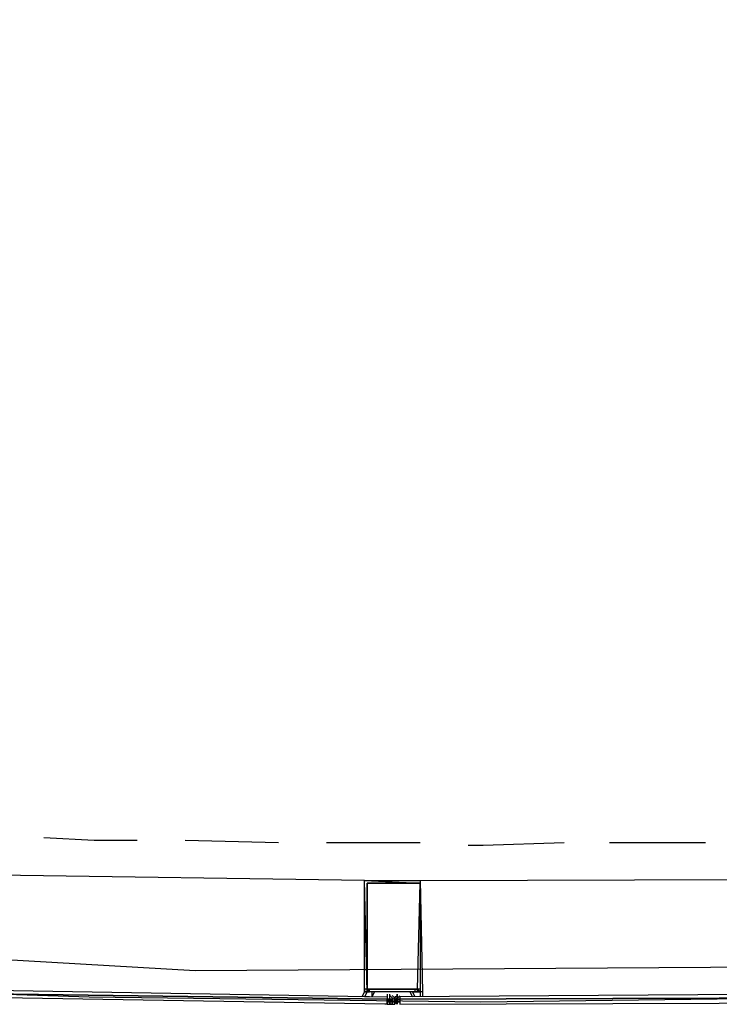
# Model space of a CAD drawing. Header units: feet. Extents: x -79 to 198, y -22 to 181.
# Tile 30 of 203: x 62.11 to 65.81, y 15.91 to 21.11. Entities that reach past the tile are written whole.
import ezdxf

# ---------------------------------------------------------------- set-up
doc = ezdxf.new("R2010")
doc.units = ezdxf.units.FT
doc.layers.add('A-AREA-COMUN', color=252, linetype='CONTINUOUS')
doc.layers.add('A-LINEA', color=7, linetype='CONTINUOUS')

msp = doc.modelspace()

# ---------------------------------------------------------------- linework, layer by layer
at = {"layer": 'A-AREA-COMUN'}
msp.add_lwpolyline([(65.52, 41.44), (59.728, 16.64), (56.352, 16.8356), (56.32, 16.48), (63.04, 16.0889), (68.48, 16.1244), (71.808, 16.4089), (71.84, 16.9956), (72.88, 17.12), (72.88, 17.4044), (69.84, 18.1156), (69.792, 19.2), (70.16, 20.5156), (71.712, 20.4089), (72.128, 22.2044), (72.352, 22.5244), (73.92, 30.0444)], dxfattribs=at)
at = {"layer": 'A-LINEA'}
for p, q in [((62.9867, 16.7778), (63.48, 16.7644)), ((63.7333, 16.7644), (64.2267, 16.7644)), ((65.2267, 16.7644), (65.7333, 16.7644)), ((63.9333, 16.5644), (60.2267, 16.6178)), ((64.2267, 16.5644), (67.9333, 16.5778)), ((64.0533, 15.9644), (64.0533, 15.9644)), ((64.0667, 15.9644), (64.0667, 15.9644)), ((64.1067, 15.9644), (64.1067, 15.9644)), ((64.2133, 15.9778), (64.2133, 15.9778)), ((64.2267, 15.9778), (64.2267, 15.9778)), ((64.0533, 15.9511), (64.0533, 15.9511)), ((64.0533, 15.9511), (64.0533, 15.9511)), ((64.0533, 15.9511), (64.0533, 15.9511)), ((64.0533, 15.9511), (64.0533, 15.9378)), ((64.0533, 15.9511), (64.0533, 15.9511)), ((64.0533, 15.9511), (64.0533, 15.9511)), ((64.0533, 15.9511), (64.0533, 15.9511)), ((64.0533, 15.9511), (64.0533, 15.9511)), ((64.0533, 15.9511), (64.0533, 15.9511)), ((64.0533, 15.9511), (64.0533, 15.9511)), ((64.0533, 15.9511), (64.0533, 15.9378)), ((64.0533, 15.9511), (64.0533, 15.9378)), ((64.0533, 15.9511), (64.0533, 15.9511)), ((64.0533, 15.9511), (64.0533, 15.9511)), ((64.0533, 15.9378), (64.0533, 15.9378)), ((64.0533, 15.9378), (64.0533, 15.9378)), ((64.0533, 15.9378), (64.0533, 15.9378)), ((64.0533, 15.9378), (64.0533, 15.9378)), ((64.0533, 15.9378), (64.0533, 15.9378)), ((64.0533, 15.9378), (64.0533, 15.9378)), ((64.0533, 15.9378), (64.0533, 15.9378)), ((64.0533, 15.9378), (64.0533, 15.9378)), ((64.0533, 15.9378), (64.0533, 15.9378)), ((64.0533, 15.9378), (64.0533, 15.9244)), ((64.0533, 15.9378), (64.0533, 15.9378)), ((64.0533, 15.9378), (64.0533, 15.9378)), ((64.0533, 15.9378), (64.0533, 15.9378)), ((64.0533, 15.9378), (64.0533, 15.9378)), ((64.0533, 15.9378), (64.0533, 15.9378)), ((64.0533, 15.9244), (64.0533, 15.9378)), ((64.0533, 15.9378), (64.0533, 15.9378)), ((64.0667, 15.9378), (64.0533, 15.9378)), ((64.0533, 15.9378), (64.0533, 15.9378)), ((64.0533, 15.9378), (64.0533, 15.9378)), ((64.0533, 15.9244), (64.0533, 15.9244)), ((64.0533, 15.9244), (64.0533, 15.9244)), ((64.0533, 15.9244), (64.0533, 15.9244)), ((64.0533, 15.9244), (64.0533, 15.9244)), ((64.0533, 15.9244), (64.0533, 15.9244)), ((64.0533, 15.9244), (64.0533, 15.9244)), ((64.0533, 15.9244), (64.0533, 15.9244)), ((64.0533, 15.9244), (64.0533, 15.9244)), ((64.0533, 15.9244), (64.0533, 15.9244)), ((64.0533, 15.9244), (64.0667, 15.9244)), ((64.0533, 15.9244), (64.0533, 15.9244)), ((64.0533, 15.9244), (64.0667, 15.9244)), ((64.0533, 15.9244), (64.0533, 15.9244)), ((64.0533, 15.9244), (64.0533, 15.9244)), ((64.0533, 15.9244), (64.0533, 15.9244)), ((64.0533, 15.9244), (64.0533, 15.9244)), ((64.0533, 15.9244), (64.0533, 15.9244)), ((64.0533, 15.9244), (64.0533, 15.9244)), ((64.0533, 15.9244), (64.0533, 15.9244)), ((64.0533, 15.9111), (64.0533, 15.9244)), ((64.0667, 15.9244), (64.0533, 15.9244)), ((64.0533, 15.9244), (64.0533, 15.9244)), ((64.0533, 15.9244), (64.0533, 15.9111)), ((64.0533, 15.9244), (64.0533, 15.9244)), ((64.0533, 15.9244), (64.0533, 15.9244)), ((64.0533, 15.9244), (64.0533, 15.9244)), ((64.0533, 15.9244), (64.0533, 15.9244)), ((64.0533, 15.9244), (64.0533, 15.9244)), ((64.0533, 15.9244), (64.0533, 15.9244)), ((64.0533, 15.9244), (64.0533, 15.9244)), ((64.0533, 15.9111), (64.0533, 15.9111)), ((64.0533, 15.9111), (64.0533, 15.9111)), ((64.0533, 15.9111), (64.0533, 15.9111)), ((64.0533, 15.9111), (64.0533, 15.9111)), ((64.0533, 15.9111), (64.0533, 15.9111)), ((64.0533, 15.9111), (64.0533, 15.9111)), ((64.0533, 15.9111), (64.0533, 15.9111)), ((64.0533, 15.9111), (64.0533, 15.9111)), ((64.0533, 15.9111), (64.0533, 15.9111)), ((64.0533, 15.9111), (64.0533, 15.9111)), ((64.0533, 15.9111), (64.0667, 15.9111)), ((64.0667, 15.9511), (64.0667, 15.9511)), ((64.0667, 15.9511), (64.0667, 15.9511)), ((64.0667, 15.9511), (64.0667, 15.9511)), ((64.0667, 15.9511), (64.0667, 15.9511)), ((64.0667, 15.9511), (64.0667, 15.9511)), ((64.0667, 15.9511), (64.0667, 15.9511)), ((64.0667, 15.9378), (64.0667, 15.9378)), ((64.0667, 15.9378), (64.0667, 15.9378)), ((64.0667, 15.9378), (64.0667, 15.9378)), ((64.0667, 15.9378), (64.0667, 15.9378)), ((64.0667, 15.9378), (64.0667, 15.9378)), ((64.0667, 15.9378), (64.0667, 15.9378)), ((64.0667, 15.9378), (64.0667, 15.9378)), ((64.0667, 15.9378), (64.0667, 15.9378)), ((64.0667, 15.9378), (64.0667, 15.9378)), ((64.0667, 15.9378), (64.0667, 15.9378)), ((64.0667, 15.9378), (64.0667, 15.9378)), ((64.0667, 15.9378), (64.0667, 15.9244)), ((64.0667, 15.9378), (64.0667, 15.9378)), ((64.0667, 15.9378), (64.0667, 15.9378)), ((64.0667, 15.9378), (64.0667, 15.9378)), ((64.0667, 15.9378), (64.0667, 15.9378)), ((64.0667, 15.9378), (64.0667, 15.9378)), ((64.0667, 15.9378), (64.0667, 15.9378)), ((64.0667, 15.9378), (64.0667, 15.9378)), ((64.0667, 15.9378), (64.0667, 15.9378)), ((64.0667, 15.9378), (64.08, 15.9378)), ((64.0667, 15.9378), (64.0667, 15.9378)), ((64.0667, 15.9378), (64.0667, 15.9378)), ((64.0667, 15.9378), (64.0667, 15.9378)), ((64.0667, 15.9378), (64.0667, 15.9378)), ((64.0667, 15.9378), (64.0667, 15.9378)), ((64.0667, 15.9378), (64.0667, 15.9244)), ((64.0667, 15.9378), (64.0667, 15.9378)), ((64.0667, 15.9378), (64.0667, 15.9378)), ((64.0667, 15.9378), (64.0667, 15.9378)), ((64.0667, 15.9378), (64.0667, 15.9378)), ((64.08, 15.9378), (64.0667, 15.9378)), ((64.0667, 15.9378), (64.0667, 15.9378)), ((64.0667, 15.9378), (64.0667, 15.9378)), ((64.0667, 15.9378), (64.0667, 15.9378)), ((64.0667, 15.9378), (64.0667, 15.9378)), ((64.0667, 15.9378), (64.0667, 15.9378)), ((64.0667, 15.9378), (64.0667, 15.9378)), ((64.0667, 15.9378), (64.0667, 15.9378)), ((64.0667, 15.9378), (64.0667, 15.9378)), ((64.0667, 15.9378), (64.0667, 15.9378)), ((64.0667, 15.9378), (64.0667, 15.9244)), ((64.0667, 15.9378), (64.0667, 15.9378)), ((64.0667, 15.9378), (64.0667, 15.9378)), ((64.0667, 15.9378), (64.0667, 15.9378)), ((64.0667, 15.9378), (64.0667, 15.9378)), ((64.0667, 15.9378), (64.0667, 15.9378)), ((64.0667, 15.9244), (64.0667, 15.9378)), ((64.0667, 15.9244), (64.0667, 15.9244)), ((64.0667, 15.9244), (64.0667, 15.9244)), ((64.0667, 15.9244), (64.0667, 15.9244)), ((64.0667, 15.9244), (64.0667, 15.9244)), ((64.0667, 15.9244), (64.0667, 15.9244)), ((64.0667, 15.9244), (64.0667, 15.9244)), ((64.0667, 15.9244), (64.0667, 15.9244)), ((64.0667, 15.9244), (64.0667, 15.9244)), ((64.0667, 15.9244), (64.0667, 15.9244)), ((64.0667, 15.9244), (64.0667, 15.9244)), ((64.0667, 15.9244), (64.0667, 15.9244)), ((64.0667, 15.9244), (64.0667, 15.9244)), ((64.0667, 15.9244), (64.0667, 15.9244)), ((64.0667, 15.9244), (64.0667, 15.9244)), ((64.0667, 15.9244), (64.0667, 15.9244)), ((64.0667, 15.9244), (64.0667, 15.9244)), ((64.0667, 15.9244), (64.0667, 15.9244)), ((64.0667, 15.9111), (64.0667, 15.9244)), ((64.0667, 15.9244), (64.0667, 15.9244)), ((64.0667, 15.9244), (64.0667, 15.9244)), ((64.0667, 15.9111), (64.0667, 15.9244)), ((64.0667, 15.9244), (64.0667, 15.9244)), ((64.0667, 15.9244), (64.0667, 15.9244)), ((64.0667, 15.9244), (64.0667, 15.9244)), ((64.0667, 15.9244), (64.08, 15.9244)), ((64.0667, 15.9111), (64.0667, 15.9244)), ((64.0667, 15.9244), (64.0667, 15.9244)), ((64.0667, 15.9244), (64.0667, 15.9244)), ((64.08, 15.9244), (64.0667, 15.9244)), ((64.0667, 15.9244), (64.0667, 15.9244)), ((64.08, 15.9244), (64.0667, 15.9244)), ((64.0667, 15.9244), (64.0667, 15.9244)), ((64.0667, 15.9244), (64.0667, 15.9244)), ((64.0667, 15.9244), (64.0667, 15.9244)), ((64.08, 15.9244), (64.0667, 15.9244)), ((64.0667, 15.9244), (64.0667, 15.9244)), ((64.0667, 15.9244), (64.0667, 15.9244)), ((64.0667, 15.9244), (64.0667, 15.9244)), ((64.0667, 15.9244), (64.0667, 15.9244)), ((64.0667, 15.9244), (64.0667, 15.9244)), ((64.0667, 15.9244), (64.0667, 15.9244)), ((64.0667, 15.9244), (64.0667, 15.9244)), ((64.0667, 15.9244), (64.0667, 15.9244)), ((64.0667, 15.9244), (64.0667, 15.9244)), ((64.0667, 15.9244), (64.0667, 15.9244)), ((64.0667, 15.9244), (64.0667, 15.9244)), ((64.0667, 15.9244), (64.0667, 15.9244)), ((64.0667, 15.9244), (64.0667, 15.9244)), ((64.0667, 15.9244), (64.0667, 15.9244)), ((64.0667, 15.9244), (64.0667, 15.9244)), ((64.0667, 15.9244), (64.0667, 15.9244)), ((64.0667, 15.9244), (64.0667, 15.9111)), ((64.0667, 15.9244), (64.0667, 15.9244)), ((64.0667, 15.9244), (64.0667, 15.9244)), ((64.0667, 15.9244), (64.0667, 15.9244)), ((64.0667, 15.9244), (64.0667, 15.9244)), ((64.0667, 15.9111), (64.0667, 15.9244)), ((64.0667, 15.9244), (64.0667, 15.9244)), ((64.0667, 15.9244), (64.0667, 15.9244)), ((64.0667, 15.9244), (64.08, 15.9244)), ((64.0667, 15.9244), (64.0667, 15.9244)), ((64.0667, 15.9244), (64.0667, 15.9244)), ((64.0667, 15.9244), (64.08, 15.9244)), ((64.0667, 15.9111), (64.0667, 15.9111)), ((64.0667, 15.9111), (64.0667, 15.9111)), ((64.0667, 15.9111), (64.0667, 15.9111)), ((64.0667, 15.9111), (64.0667, 15.9111)), ((64.0667, 15.9111), (64.0667, 15.9111)), ((64.0667, 15.9111), (64.0667, 15.9111)), ((64.0667, 15.9111), (64.0667, 15.9111)), ((64.0667, 15.9111), (64.0667, 15.9111)), ((64.08, 15.9111), (64.0667, 15.9111)), ((64.08, 15.9111), (64.0667, 15.9111)), ((64.0667, 15.9111), (64.0667, 15.9111)), ((64.0667, 15.9111), (64.0667, 15.9111)), ((64.0667, 15.9111), (64.0667, 15.9111)), ((64.0667, 15.9111), (64.08, 15.9111)), ((64.0667, 15.9111), (64.0667, 15.9111)), ((64.0667, 15.9111), (64.0667, 15.9111)), ((64.0667, 15.9111), (64.0667, 15.9111)), ((64.0667, 15.9111), (64.0667, 15.9111)), ((64.0667, 15.9111), (64.0667, 15.9111)), ((64.08, 15.9378), (64.08, 15.9378)), ((64.08, 15.9378), (64.08, 15.9378)), ((64.08, 15.9378), (64.08, 15.9378)), ((64.08, 15.9378), (64.08, 15.9378)), ((64.08, 15.9378), (64.08, 15.9378)), ((64.08, 15.9378), (64.08, 15.9378)), ((64.08, 15.9378), (64.08, 15.9378)), ((64.08, 15.9378), (64.08, 15.9378)), ((64.08, 15.9378), (64.08, 15.9378)), ((64.08, 15.9378), (64.08, 15.9378)), ((64.08, 15.9378), (64.08, 15.9378)), ((64.08, 15.9378), (64.08, 15.9378)), ((64.08, 15.9378), (64.08, 15.9244)), ((64.08, 15.9378), (64.08, 15.9378)), ((64.08, 15.9378), (64.08, 15.9244)), ((64.08, 15.9244), (64.08, 15.9378)), ((64.0933, 15.9378), (64.08, 15.9378)), ((64.0933, 15.9378), (64.08, 15.9378)), ((64.08, 15.9378), (64.08, 15.9378)), ((64.08, 15.9378), (64.08, 15.9378)), ((64.08, 15.9378), (64.08, 15.9378)), ((64.08, 15.9378), (64.08, 15.9378)), ((64.08, 15.9378), (64.08, 15.9378)), ((64.08, 15.9378), (64.08, 15.9378)), ((64.08, 15.9244), (64.08, 15.9378)), ((64.08, 15.9378), (64.08, 15.9378)), ((64.08, 15.9378), (64.08, 15.9378)), ((64.08, 15.9378), (64.08, 15.9378)), ((64.08, 15.9378), (64.08, 15.9378)), ((64.08, 15.9378), (64.08, 15.9378)), ((64.08, 15.9378), (64.08, 15.9244)), ((64.08, 15.9378), (64.08, 15.9244)), ((64.08, 15.9244), (64.08, 15.9378)), ((64.08, 15.9378), (64.08, 15.9378)), ((64.08, 15.9378), (64.08, 15.9378)), ((64.08, 15.9378), (64.08, 15.9378)), ((64.08, 15.9378), (64.08, 15.9378)), ((64.08, 15.9378), (64.08, 15.9378)), ((64.08, 15.9244), (64.08, 15.9244)), ((64.08, 15.9244), (64.08, 15.9244)), ((64.08, 15.9244), (64.08, 15.9111)), ((64.08, 15.9244), (64.0933, 15.9244)), ((64.08, 15.9244), (64.08, 15.9244)), ((64.08, 15.9244), (64.08, 15.9244)), ((64.08, 15.9244), (64.08, 15.9244)), ((64.08, 15.9244), (64.08, 15.9244)), ((64.08, 15.9244), (64.08, 15.9244)), ((64.08, 15.9244), (64.08, 15.9244)), ((64.08, 15.9244), (64.08, 15.9244)), ((64.08, 15.9244), (64.08, 15.9244)), ((64.08, 15.9244), (64.08, 15.9244)), ((64.08, 15.9244), (64.08, 15.9244)), ((64.08, 15.9244), (64.08, 15.9244)), ((64.08, 15.9244), (64.08, 15.9244)), ((64.08, 15.9244), (64.08, 15.9244)), ((64.08, 15.9244), (64.08, 15.9244)), ((64.08, 15.9244), (64.08, 15.9111)), ((64.08, 15.9244), (64.08, 15.9244)), ((64.08, 15.9244), (64.08, 15.9244)), ((64.08, 15.9244), (64.08, 15.9244)), ((64.08, 15.9244), (64.08, 15.9244)), ((64.08, 15.9244), (64.08, 15.9244)), ((64.08, 15.9244), (64.08, 15.9244)), ((64.08, 15.9244), (64.0933, 15.9244)), ((64.08, 15.9244), (64.08, 15.9244)), ((64.08, 15.9244), (64.08, 15.9244)), ((64.08, 15.9244), (64.08, 15.9244)), ((64.08, 15.9244), (64.08, 15.9244)), ((64.08, 15.9244), (64.08, 15.9244)), ((64.08, 15.9244), (64.08, 15.9244)), ((64.08, 15.9244), (64.08, 15.9244)), ((64.08, 15.9244), (64.08, 15.9244)), ((64.08, 15.9244), (64.08, 15.9244)), ((64.08, 15.9244), (64.08, 15.9244)), ((64.08, 15.9244), (64.08, 15.9244)), ((64.08, 15.9244), (64.08, 15.9244)), ((64.08, 15.9244), (64.08, 15.9244)), ((64.08, 15.9244), (64.08, 15.9244)), ((64.08, 15.9244), (64.08, 15.9244)), ((64.08, 15.9244), (64.08, 15.9244)), ((64.08, 15.9244), (64.08, 15.9244)), ((64.0933, 15.9244), (64.08, 15.9244)), ((64.08, 15.9244), (64.08, 15.9244)), ((64.08, 15.9244), (64.08, 15.9244)), ((64.08, 15.9244), (64.08, 15.9244)), ((64.0933, 15.9244), (64.08, 15.9244)), ((64.08, 15.9244), (64.08, 15.9244)), ((64.08, 15.9244), (64.08, 15.9244)), ((64.0933, 15.9244), (64.08, 15.9244)), ((64.08, 15.9244), (64.08, 15.9244)), ((64.08, 15.9111), (64.08, 15.9111)), ((64.08, 15.9111), (64.0933, 15.9111)), ((64.08, 15.9111), (64.08, 15.9111)), ((64.08, 15.9111), (64.08, 15.9111)), ((64.08, 15.9111), (64.08, 15.9111)), ((64.08, 15.9111), (64.08, 15.9111)), ((64.08, 15.9111), (64.08, 15.9111)), ((64.08, 15.9111), (64.0933, 15.9111)), ((64.08, 15.9111), (64.08, 15.9111)), ((64.0933, 15.9511), (64.0933, 15.9511)), ((64.0933, 15.9511), (64.0933, 15.9511)), ((64.1067, 15.9511), (64.0933, 15.9511)), ((64.1067, 15.9511), (64.0933, 15.9511)), ((64.0933, 15.9378), (64.0933, 15.9378)), ((64.0933, 15.9378), (64.0933, 15.9378)), ((64.0933, 15.9378), (64.0933, 15.9378)), ((64.0933, 15.9378), (64.0933, 15.9378)), ((64.0933, 15.9378), (64.0933, 15.9378)), ((64.0933, 15.9378), (64.0933, 15.9378)), ((64.0933, 15.9378), (64.0933, 15.9378)), ((64.0933, 15.9244), (64.0933, 15.9378)), ((64.0933, 15.9378), (64.0933, 15.9378)), ((64.0933, 15.9378), (64.0933, 15.9378)), ((64.0933, 15.9378), (64.0933, 15.9378)), ((64.0933, 15.9378), (64.0933, 15.9378)), ((64.0933, 15.9378), (64.1067, 15.9378)), ((64.0933, 15.9378), (64.0933, 15.9378)), ((64.0933, 15.9378), (64.0933, 15.9378)), ((64.0933, 15.9244), (64.0933, 15.9378)), ((64.0933, 15.9378), (64.0933, 15.9378)), ((64.0933, 15.9378), (64.0933, 15.9378)), ((64.0933, 15.9378), (64.0933, 15.9378)), ((64.0933, 15.9378), (64.0933, 15.9378)), ((64.0933, 15.9378), (64.0933, 15.9378)), ((64.0933, 15.9378), (64.0933, 15.9378)), ((64.0933, 15.9378), (64.0933, 15.9378)), ((64.0933, 15.9378), (64.0933, 15.9378)), ((64.0933, 15.9378), (64.0933, 15.9378)), ((64.1067, 15.9378), (64.0933, 15.9378)), ((64.0933, 15.9378), (64.0933, 15.9378)), ((64.1067, 15.9378), (64.0933, 15.9244)), ((64.0933, 15.9378), (64.0933, 15.9378)), ((64.0933, 15.9378), (64.0933, 15.9378)), ((64.0933, 15.9378), (64.0933, 15.9378)), ((64.0933, 15.9378), (64.0933, 15.9378)), ((64.0933, 15.9378), (64.0933, 15.9378)), ((64.0933, 15.9378), (64.0933, 15.9378)), ((64.0933, 15.9378), (64.0933, 15.9378)), ((64.0933, 15.9378), (64.0933, 15.9378)), ((64.0933, 15.9378), (64.0933, 15.9378)), ((64.0933, 15.9378), (64.0933, 15.9378)), ((64.0933, 15.9378), (64.0933, 15.9378)), ((64.0933, 15.9378), (64.0933, 15.9244)), ((64.0933, 15.9378), (64.0933, 15.9378)), ((64.0933, 15.9378), (64.0933, 15.9378)), ((64.0933, 15.9244), (64.0933, 15.9244)), ((64.0933, 15.9244), (64.0933, 15.9244)), ((64.0933, 15.9244), (64.0933, 15.9244)), ((64.0933, 15.9244), (64.1067, 15.9244)), ((64.0933, 15.9244), (64.0933, 15.9244)), ((64.0933, 15.9244), (64.0933, 15.9244)), ((64.0933, 15.9244), (64.0933, 15.9244)), ((64.0933, 15.9244), (64.0933, 15.9244)), ((64.0933, 15.9244), (64.0933, 15.9244)), ((64.0933, 15.9244), (64.0933, 15.9244)), ((64.0933, 15.9244), (64.1067, 15.9244)), ((64.0933, 15.9244), (64.0933, 15.9244)), ((64.0933, 15.9244), (64.0933, 15.9244)), ((64.0933, 15.9244), (64.1067, 15.9244)), ((64.0933, 15.9244), (64.0933, 15.9244)), ((64.0933, 15.9244), (64.0933, 15.9111)), ((64.0933, 15.9244), (64.0933, 15.9244)), ((64.0933, 15.9244), (64.0933, 15.9244)), ((64.0933, 15.9244), (64.0933, 15.9244)), ((64.0933, 15.9244), (64.0933, 15.9244)), ((64.0933, 15.9244), (64.0933, 15.9244)), ((64.0933, 15.9244), (64.0933, 15.9244)), ((64.1067, 15.9111), (64.0933, 15.9244)), ((64.0933, 15.9244), (64.0933, 15.9244)), ((64.0933, 15.9244), (64.0933, 15.9244)), ((64.0933, 15.9244), (64.0933, 15.9244)), ((64.0933, 15.9244), (64.0933, 15.9244)), ((64.0933, 15.9244), (64.0933, 15.9244)), ((64.0933, 15.9244), (64.0933, 15.9244)), ((64.0933, 15.9244), (64.0933, 15.9244)), ((64.0933, 15.9244), (64.0933, 15.9244)), ((64.0933, 15.9244), (64.0933, 15.9244)), ((64.0933, 15.9244), (64.0933, 15.9244)), ((64.0933, 15.9244), (64.0933, 15.9244)), ((64.0933, 15.9244), (64.0933, 15.9244)), ((64.0933, 15.9244), (64.0933, 15.9244)), ((64.0933, 15.9244), (64.0933, 15.9244)), ((64.0933, 15.9244), (64.0933, 15.9244)), ((64.1067, 15.9244), (64.0933, 15.9244)), ((64.0933, 15.9244), (64.0933, 15.9244)), ((64.0933, 15.9244), (64.0933, 15.9111)), ((64.0933, 15.9111), (64.0933, 15.9244)), ((64.0933, 15.9111), (64.0933, 15.9244)), ((64.0933, 15.9244), (64.1067, 15.9244)), ((64.0933, 15.9244), (64.0933, 15.9244)), ((64.0933, 15.9244), (64.0933, 15.9244)), ((64.0933, 15.9244), (64.0933, 15.9244)), ((64.0933, 15.9111), (64.0933, 15.9244)), ((64.0933, 15.9244), (64.0933, 15.9244)), ((64.0933, 15.9244), (64.0933, 15.9244)), ((64.0933, 15.9244), (64.0933, 15.9244)), ((64.0933, 15.9244), (64.0933, 15.9244)), ((64.0933, 15.9244), (64.0933, 15.9244)), ((64.0933, 15.9244), (64.0933, 15.9244)), ((64.0933, 15.9244), (64.0933, 15.9244)), ((64.0933, 15.9244), (64.0933, 15.9244)), ((64.0933, 15.9244), (64.0933, 15.9244)), ((64.0933, 15.9244), (64.0933, 15.9244)), ((64.0933, 15.9244), (64.0933, 15.9244)), ((64.0933, 15.9111), (64.0933, 15.9111)), ((64.0933, 15.9111), (64.0933, 15.9111)), ((64.0933, 15.9111), (64.0933, 15.9111)), ((64.0933, 15.9111), (64.0933, 15.9111)), ((64.0933, 15.9111), (64.0933, 15.9111)), ((64.0933, 15.9111), (64.0933, 15.9111)), ((64.0933, 15.9111), (64.0933, 15.9111)), ((64.0933, 15.9111), (64.0933, 15.9111)), ((64.0933, 15.9111), (64.0933, 15.9111)), ((64.0933, 15.9111), (64.0933, 15.9111)), ((64.0933, 15.9111), (64.0933, 15.9111)), ((64.0933, 15.9111), (64.0933, 15.9111)), ((64.0933, 15.9111), (64.0933, 15.9111)), ((64.0933, 15.9111), (64.0933, 15.9111)), ((64.0933, 15.9111), (64.0933, 15.9111)), ((64.0933, 15.9111), (64.0933, 15.9111)), ((64.0933, 15.9111), (64.0933, 15.9111)), ((64.0933, 15.9111), (64.0933, 15.9111)), ((64.0933, 15.9111), (64.0933, 15.9111)), ((64.0933, 15.9111), (64.0933, 15.9111)), ((64.0933, 15.9111), (64.0933, 15.9111)), ((64.1067, 15.9511), (64.1067, 15.9511)), ((64.1067, 15.9511), (64.1067, 15.9511)), ((64.1067, 15.9511), (64.1067, 15.9511)), ((64.1067, 15.9511), (64.1067, 15.9511)), ((64.1067, 15.9511), (64.1067, 15.9511)), ((64.1067, 15.9511), (64.1067, 15.9511)), ((64.1067, 15.9511), (64.1067, 15.9511)), ((64.1067, 15.9511), (64.1067, 15.9511)), ((64.1067, 15.9511), (64.1067, 15.9511)), ((64.1067, 15.9511), (64.1067, 15.9511)), ((64.1067, 15.9511), (64.1067, 15.9511)), ((64.1067, 15.9511), (64.1067, 15.9378)), ((64.1067, 15.9511), (64.1067, 15.9378)), ((64.1067, 15.9511), (64.1067, 15.9511)), ((64.1067, 15.9511), (64.1067, 15.9511)), ((64.1067, 15.9378), (64.1067, 15.9378)), ((64.1067, 15.9378), (64.1067, 15.9378)), ((64.1067, 15.9378), (64.1067, 15.9378)), ((64.1067, 15.9244), (64.1067, 15.9378)), ((64.1067, 15.9378), (64.1067, 15.9378)), ((64.1067, 15.9378), (64.1067, 15.9378)), ((64.1067, 15.9378), (64.1067, 15.9378)), ((64.1067, 15.9378), (64.1067, 15.9378)), ((64.1067, 15.9378), (64.1067, 15.9378)), ((64.12, 15.9378), (64.1067, 15.9378)), ((64.1067, 15.9378), (64.1067, 15.9378)), ((64.1067, 15.9378), (64.1067, 15.9378)), ((64.1067, 15.9378), (64.1067, 15.9378)), ((64.1067, 15.9378), (64.1067, 15.9378)), ((64.1067, 15.9378), (64.1067, 15.9378)), ((64.1067, 15.9378), (64.1067, 15.9244)), ((64.1067, 15.9378), (64.1067, 15.9378)), ((64.1067, 15.9378), (64.1067, 15.9378)), ((64.1067, 15.9378), (64.1067, 15.9378)), ((64.1067, 15.9378), (64.1067, 15.9378)), ((64.1067, 15.9378), (64.1067, 15.9378)), ((64.1067, 15.9378), (64.1067, 15.9378)), ((64.1067, 15.9378), (64.1067, 15.9378)), ((64.1067, 15.9378), (64.1067, 15.9378)), ((64.1067, 15.9244), (64.1067, 15.9378)), ((64.1067, 15.9378), (64.1067, 15.9378)), ((64.1067, 15.9378), (64.1067, 15.9378)), ((64.1067, 15.9378), (64.1067, 15.9378)), ((64.1067, 15.9244), (64.1067, 15.9244)), ((64.1067, 15.9244), (64.1067, 15.9244)), ((64.1067, 15.9244), (64.1067, 15.9244)), ((64.1067, 15.9244), (64.1067, 15.9244)), ((64.1067, 15.9244), (64.1067, 15.9244)), ((64.1067, 15.9244), (64.1067, 15.9244)), ((64.1067, 15.9244), (64.1067, 15.9244)), ((64.12, 15.9244), (64.1067, 15.9244)), ((64.12, 15.9244), (64.1067, 15.9244)), ((64.1067, 15.9244), (64.1067, 15.9244)), ((64.1067, 15.9244), (64.1067, 15.9244)), ((64.1067, 15.9244), (64.1067, 15.9244)), ((64.1067, 15.9244), (64.1067, 15.9244)), ((64.1067, 15.9244), (64.1067, 15.9244)), ((64.1067, 15.9244), (64.1067, 15.9244)), ((64.1067, 15.9244), (64.1067, 15.9244)), ((64.1067, 15.9244), (64.1067, 15.9244)), ((64.1067, 15.9244), (64.1067, 15.9244)), ((64.1067, 15.9244), (64.1067, 15.9244)), ((64.1067, 15.9244), (64.1067, 15.9244)), ((64.1067, 15.9244), (64.1067, 15.9244)), ((64.1067, 15.9244), (64.1067, 15.9244)), ((64.1067, 15.9244), (64.1067, 15.9244)), ((64.1067, 15.9244), (64.1067, 15.9244)), ((64.1067, 15.9244), (64.1067, 15.9244)), ((64.1067, 15.9244), (64.1067, 15.9244)), ((64.1067, 15.9244), (64.1067, 15.9244)), ((64.1067, 15.9244), (64.1067, 15.9244)), ((64.1067, 15.9111), (64.1067, 15.9244)), ((64.1067, 15.9244), (64.1067, 15.9244)), ((64.1067, 15.9244), (64.12, 15.9244)), ((64.1067, 15.9244), (64.1067, 15.9111)), ((64.1067, 15.9244), (64.1067, 15.9244)), ((64.1067, 15.9244), (64.1067, 15.9244)), ((64.1067, 15.9244), (64.12, 15.9244)), ((64.1067, 15.9244), (64.1067, 15.9244)), ((64.1067, 15.9244), (64.1067, 15.9244)), ((64.1067, 15.9244), (64.1067, 15.9244)), ((64.1067, 15.9244), (64.12, 15.9244)), ((64.1067, 15.9111), (64.1067, 15.9111)), ((64.1067, 15.9111), (64.1067, 15.9111)), ((64.1067, 15.9111), (64.1067, 15.9111)), ((64.1067, 15.9111), (64.1067, 15.9111)), ((64.1067, 15.9111), (64.1067, 15.9111)), ((64.1067, 15.9111), (64.1067, 15.9111)), ((64.1067, 15.9111), (64.1067, 15.9111)), ((64.1067, 15.9111), (64.1067, 15.9111)), ((64.1067, 15.9111), (64.1067, 15.9111)), ((64.1067, 15.9111), (64.1067, 15.9111)), ((64.1067, 15.9111), (64.1067, 15.9111)), ((64.1067, 15.9111), (64.1067, 15.9111)), ((64.1067, 15.9111), (64.1067, 15.9111)), ((64.1067, 15.9111), (64.1067, 15.9111)), ((64.12, 15.9378), (64.12, 15.9378)), ((64.12, 15.9378), (64.12, 15.9378)), ((64.12, 15.9378), (64.12, 15.9378)), ((64.12, 15.9378), (64.12, 15.9378)), ((64.12, 15.9378), (64.12, 15.9378)), ((64.12, 15.9111), (64.12, 15.9111)), ((64.2, 15.9511), (64.2, 15.9511)), ((64.2, 15.9511), (64.2, 15.9511))]:
    msp.add_line(p, q, dxfattribs=at)
for points in [[(26.7067, 23.3511), (28.04, 21.6178), (31.0267, 20.8311), (34.0133, 20.0978), (37.0133, 19.4044), (40.0267, 18.7778), (43.0533, 18.2044), (46.0933, 17.6844), (49.1467, 17.2178), (52.2, 16.8044), (55.2533, 16.4444), (58.32, 16.1511), (60.4, 16.0178), (62.48, 15.9511), (64.5467, 15.9244), (66.6267, 15.9511), (68.7067, 16.0178), (70.7867, 16.1511), (72.8533, 16.3244), (74.92, 16.5511), (76.9867, 16.8178), (79.04, 17.1511), (81.08, 17.5244), (83.12, 17.9378)], [(62.24, 16.7911), (62.5067, 16.7778), (62.7333, 16.7778)], [(64.48, 16.7511), (64.56, 16.7511), (64.9867, 16.7644)], [(64.2267, 16.5511), (64.2267, 15.9778), (63.9333, 15.9778), (63.9333, 16.5644), (64.2267, 16.5511), (63.9467, 16.5511), (63.9467, 15.9911), (64.2133, 15.9911), (64.2267, 16.5511)], [(63.9333, 16.5644), (64.2267, 16.5644), (64.24, 15.9778), (63.9467, 15.9778), (63.9333, 16.5644)], [(64.0533, 15.9378), (60.1067, 15.9911), (60.1067, 16.0044), (60.1067, 16.0178), (64.0533, 15.9511), (64.0533, 15.9378)], [(64.04, 15.9111), (60.1067, 15.9778), (60.1067, 15.9911), (64.0533, 15.9378), (64.0533, 15.9244), (64.0533, 15.9111), (64.04, 15.9111)], [(63.9733, 15.9511), (63.9733, 15.9778), (63.9733, 15.9778), (63.9467, 15.9778), (63.9467, 15.9778), (63.9467, 15.9778), (63.96, 15.9778), (63.96, 15.9911), (63.9467, 15.9911), (63.9467, 15.9911), (63.9333, 15.9911), (63.9333, 15.9778), (63.9467, 15.9778), (63.9467, 15.9778), (63.9467, 15.9778), (63.9333, 15.9778), (63.9333, 15.9778), (63.92, 15.9511), (63.92, 15.9511)], [(63.96, 15.9911), (63.9467, 15.9778), (63.9467, 15.9778), (63.9467, 15.9778), (63.9467, 15.9778), (63.9467, 15.9778), (63.9467, 15.9778), (63.9467, 15.9778), (63.9333, 15.9511), (63.9333, 15.9511)], [(63.9733, 15.9511), (63.9733, 15.9511), (63.9733, 15.9511), (63.9733, 15.9511), (63.9867, 15.9778), (63.9867, 15.9778), (63.96, 15.9778), (63.96, 15.9778), (63.96, 15.9778), (63.96, 15.9778), (63.96, 15.9778), (63.96, 15.9778), (63.96, 15.9911)], [(64.0533, 15.9644), (64.0533, 15.9511), (64.0533, 15.9378), (64.0533, 15.9244), (64.0533, 15.9111)], [(64.0667, 15.9111), (64.0667, 15.9244), (64.0533, 15.9378), (64.0667, 15.9378), (64.0667, 15.9511), (64.0667, 15.9644)], [(64.0667, 15.9569), (64.0869, 15.9378), (64.1067, 15.9574)], [(64.08, 15.9576), (64.0995, 15.9378), (64.12, 15.9567)], [(64.1067, 15.9111), (64.1067, 15.9244), (64.1067, 15.9378), (64.1067, 15.9511), (64.1067, 15.9644)], [(64.1067, 15.9644), (64.1067, 15.9511), (64.1067, 15.9378), (64.12, 15.9378), (64.12, 15.9244), (64.12, 15.9111)], [(64.12, 15.9378), (68.0533, 15.9511), (68.0667, 15.9511), (68.0667, 15.9644), (68.0533, 15.9778), (64.12, 15.9511), (64.12, 15.9378)], [(64.1733, 15.9778), (64.1867, 15.9511), (64.1867, 15.9511), (64.1867, 15.9511)], [(64.1867, 15.9778), (64.1867, 15.9778), (64.2, 15.9778), (64.2, 15.9778), (64.2, 15.9778), (64.2, 15.9778), (64.2, 15.9778), (64.2, 15.9778), (64.2, 15.9911)], [(64.2, 15.9511), (64.2, 15.9511), (64.2, 15.9511), (64.2, 15.9511), (64.1867, 15.9778), (64.1867, 15.9778), (64.2133, 15.9778), (64.2133, 15.9778), (64.2133, 15.9778), (64.2133, 15.9778), (64.2133, 15.9778), (64.2133, 15.9911), (64.2133, 15.9911), (64.2267, 15.9778), (64.2267, 15.9778), (64.2267, 15.9778), (64.2267, 15.9778), (64.2267, 15.9778), (64.2267, 15.9778), (64.2267, 15.9778)], [(64.2, 15.9778), (64.2, 15.9778), (64.2, 15.9778), (64.2, 15.9778)], [(64.2133, 15.9911), (64.2133, 15.9778), (64.2133, 15.9778), (64.2133, 15.9778), (64.2133, 15.9778), (64.2133, 15.9778), (64.2267, 15.9778), (64.2267, 15.9778), (64.2267, 15.9511), (64.2267, 15.9511), (64.2267, 15.9511)], [(64.2133, 15.9778), (64.2133, 15.9778), (64.2133, 15.9778), (64.2133, 15.9778)], [(64.24, 15.9778), (64.24, 15.9511), (64.24, 15.9511)], [(63.96, 15.9511), (63.9467, 15.9511), (63.9467, 15.9511), (63.9333, 15.9511), (63.9333, 15.9511)], [(63.9467, 15.9511), (63.9467, 15.9511), (63.9467, 15.9511)], [(63.96, 15.9511), (63.96, 15.9511), (63.96, 15.9511), (63.96, 15.9511)], [(63.96, 15.9511), (63.96, 15.9511), (63.96, 15.9511)], [(64.0667, 15.9244), (64.0667, 15.9244), (64.08, 15.9378)], [(64.08, 15.9244), (64.0933, 15.9244), (64.0933, 15.9378)], [(64.12, 15.9111), (68.0533, 15.9244), (68.0667, 15.9378), (68.0667, 15.9511), (68.0533, 15.9511), (64.12, 15.9378), (64.12, 15.9244), (64.12, 15.9111)], [(64.2133, 15.9511), (64.2133, 15.9511), (64.2133, 15.9511)], [(64.2133, 15.9511), (64.2133, 15.9511), (64.2133, 15.9511)], [(64.2267, 15.9511), (64.2267, 15.9511), (64.2267, 15.9511)]]:
    msp.add_lwpolyline(points, dxfattribs=at)
for points in [[(63.9467, 16.5511), (64.2267, 16.5511), (64.2267, 15.9911), (63.9467, 15.9911)], [(63.9467, 15.9778), (63.9467, 15.9778), (63.9467, 15.9911), (63.9467, 15.9911)], [(63.96, 15.9778), (63.96, 15.9778), (63.96, 15.9778), (63.96, 15.9778)]]:
    msp.add_lwpolyline(points, close=True, dxfattribs=at)

doc.saveas('drawing.dxf')
